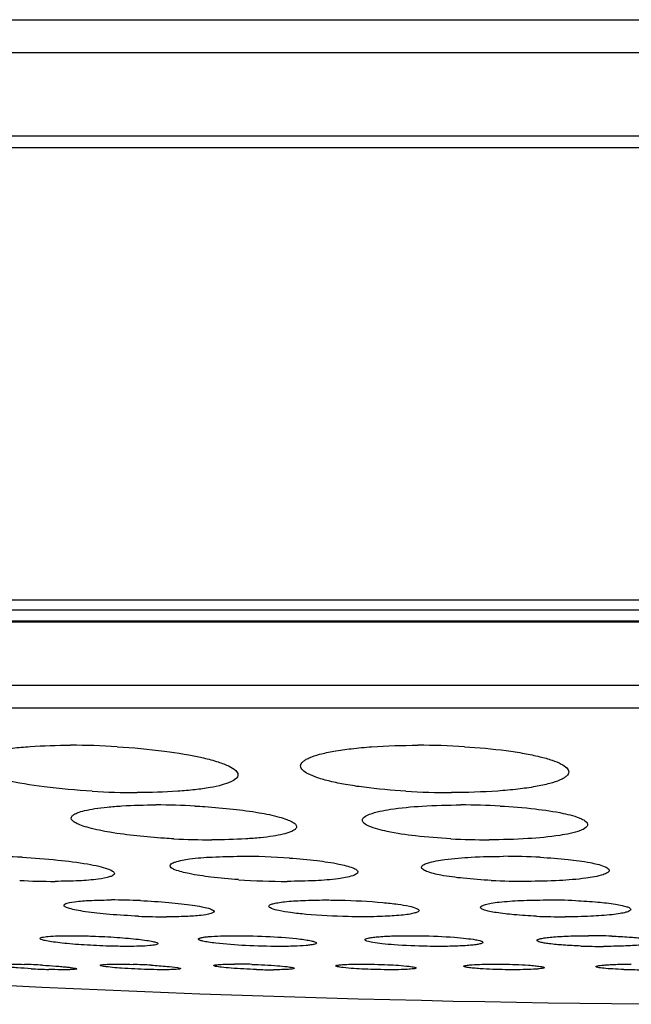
# Model space of a CAD drawing. Header units: millimetres. Extents: x 537 to 2248, y 801 to 1949.
# Tile 29 of 80: x 831 to 842, y 1464 to 1482. Entities that reach past the tile are written whole.
import ezdxf

# ---------------------------------------------------------------- set-up
doc = ezdxf.new("R2010")
doc.units = ezdxf.units.MM
doc.header["$LTSCALE"] = 16.335
doc.layers.get('0').update_dxf_attribs({"linetype": 'CONTINUOUS'})
doc.layers.add('02___PRT_ALL_AXES', color=7, linetype='CONTINUOUS')

msp = doc.modelspace()

# ---------------------------------------------------------------- linework, layer by layer
at = {"color": 7, "linetype": 'Continuous'}
for p, q in [((757.977, 1482.446), (931.344, 1482.446)), ((758.562, 1481.836), (930.76, 1481.836)), ((760.543, 1480.279), (928.778, 1480.279)), ((761.161, 1480.065), (928.161, 1480.065)), ((909.67, 1471.625), (779.651, 1471.625)), ((909.277, 1471.437), (780.044, 1471.437)), ((780.903, 1471.24), (908.418, 1471.24)), ((908.197, 1471.215), (781.125, 1471.215)), ((901.391, 1470.034), (787.931, 1470.034)), ((900.753, 1469.608), (788.568, 1469.608))]:
    msp.add_line(p, q, dxfattribs=at)
msp.add_arc((844.661, 1751.795), 287.708, 266.23382, 273.75835, dxfattribs=at)
at = {"layer": '02___PRT_ALL_AXES', "color": 7, "linetype": 'Continuous'}
for centre, radius, start, end in [((831.597, 1454.595), 14.322, 86.4939, 89.9696), ((838.081, 1454.795), 14.122, 86.4693, 90.0002), ((832.855, 1482.381), 14.346, 266.608, 269.9713), ((838.708, 1482.213), 14.179, 266.5607, 269.9991), ((833.19, 1454.085), 13.719, 86.9265, 89.9737), ((838.883, 1454.28), 13.524, 86.9046, 90.0009), ((834.247, 1480.887), 13.733, 267.0181, 269.975), ((839.409, 1480.722), 13.568, 266.9821, 269.9998), ((830.017, 1453.728), 13.118, 87.0052, 89.9529), ((834.768, 1453.492), 13.353, 86.046, 89.9677), ((839.681, 1453.859), 12.987, 86.9893, 90.009), ((835.653, 1479.748), 13.369, 266.0566, 269.9685), ((831.326, 1479.489), 13.11, 267.0726, 269.9548), ((840.116, 1479.408), 13.028, 267.0638, 270.0073), ((832.357, 1453.533), 12.499, 87.4732, 89.9604), ((840.476, 1453.666), 12.365, 87.4732, 90.0081), ((833.404, 1478.197), 12.479, 267.5408, 269.9622), ((840.824, 1478.117), 12.399, 267.5331, 270.0066), ((841.266, 1453.386), 11.979, 87.9514, 90.0069), ((841.539, 1477.173), 12.007, 267.998, 270.0057), ((830.288, 1450.541), 14.297, 86.8167, 88.167), ((832.372, 1451.823), 13.013, 86.7532, 88.2392), ((834.656, 1454.367), 10.469, 88.1917, 89.9546), ((831.649, 1478.969), 14.24, 266.8676, 268.196), ((835.395, 1475.167), 10.436, 268.225, 269.9562), ((842.246, 1475.257), 10.525, 268.233, 270.0121)]:
    msp.add_arc(centre, radius, start, end, dxfattribs=at)
for points, knots in [([(829.726, 1468.585), (829.726, 1468.61), (829.765, 1468.671), (829.875, 1468.728), (830.04, 1468.783), (830.263, 1468.829), (830.539, 1468.868), (830.992, 1468.907), (831.353, 1468.917), (831.604, 1468.917)], [0, 0, 0, 0, 0.03877, 0.099077, 0.187567, 0.304379, 0.44773, 0.614474, 1, 1, 1, 1]), ([(832.473, 1468.89), (832.768, 1468.872), (833.308, 1468.823), (833.938, 1468.721), (834.338, 1468.616), (834.542, 1468.539), (834.674, 1468.468), (834.726, 1468.396), (834.726, 1468.366)], [0, 0, 0, 0, 0.375403, 0.687564, 0.807673, 0.899475, 0.961974, 1, 1, 1, 1]), ([(835.894, 1468.531), (835.894, 1468.56), (835.926, 1468.607), (835.987, 1468.649), (836.091, 1468.702), (836.268, 1468.757), (836.532, 1468.813), (836.856, 1468.858), (837.379, 1468.905), (837.793, 1468.917), (838.081, 1468.917)], [0, 0, 0, 0, 0.03819, 0.065484, 0.099724, 0.19022, 0.309286, 0.45435, 0.621422, 1, 1, 1, 1]), ([(838.95, 1468.89), (839.211, 1468.874), (839.583, 1468.841), (840.05, 1468.77), (840.337, 1468.711), (840.568, 1468.648), (840.74, 1468.579), (840.853, 1468.513), (840.894, 1468.447), (840.894, 1468.42)], [0, 0, 0, 0, 0.381376, 0.547183, 0.690698, 0.808396, 0.898287, 0.96023, 1, 1, 1, 1]), ([(832.006, 1468.06), (831.708, 1468.077), (831.162, 1468.126), (830.525, 1468.228), (830.12, 1468.334), (829.935, 1468.401), (829.825, 1468.46), (829.761, 1468.506), (829.726, 1468.555), (829.726, 1468.585)], [0, 0, 0, 0, 0.374622, 0.686873, 0.807185, 0.899164, 0.934138, 0.962005, 1, 1, 1, 1]), ([(837.857, 1468.06), (837.595, 1468.076), (837.218, 1468.109), (836.747, 1468.18), (836.458, 1468.238), (836.224, 1468.302), (836.05, 1468.371), (835.936, 1468.438), (835.894, 1468.503), (835.894, 1468.531)], [0, 0, 0, 0, 0.380944, 0.546786, 0.690403, 0.808234, 0.898264, 0.960268, 1, 1, 1, 1]), ([(834.726, 1468.366), (834.726, 1468.34), (834.687, 1468.28), (834.577, 1468.223), (834.412, 1468.168), (834.189, 1468.122), (833.913, 1468.084), (833.46, 1468.044), (833.1, 1468.035), (832.848, 1468.035)], [0, 0, 0, 0, 0.038783, 0.099116, 0.187656, 0.304491, 0.447836, 0.614536, 1, 1, 1, 1]), ([(840.894, 1468.42), (840.894, 1468.391), (840.862, 1468.344), (840.8, 1468.302), (840.696, 1468.25), (840.519, 1468.194), (840.256, 1468.139), (839.931, 1468.094), (839.409, 1468.047), (838.995, 1468.035), (838.707, 1468.035)], [0, 0, 0, 0, 0.038201, 0.065531, 0.099795, 0.190299, 0.309397, 0.454446, 0.62148, 1, 1, 1, 1]), ([(831.618, 1467.559), (831.618, 1467.579), (831.654, 1467.625), (831.744, 1467.664), (831.883, 1467.706), (832.07, 1467.739), (832.302, 1467.768), (832.682, 1467.797), (832.985, 1467.804), (833.196, 1467.804)], [0, 0, 0, 0, 0.035313, 0.094164, 0.182405, 0.299671, 0.443906, 0.611797, 1, 1, 1, 1]), ([(833.925, 1467.784), (833.987, 1467.781), (834.223, 1467.767), (834.46, 1467.746), (834.635, 1467.727)], [0, 0, 0, 0, 0.258498, 1, 1, 1, 1]), ([(834.635, 1467.727), (834.798, 1467.709), (835.088, 1467.67), (835.423, 1467.602), (835.627, 1467.539), (835.728, 1467.495), (835.795, 1467.454), (835.818, 1467.414), (835.818, 1467.398)], [0, 0, 0, 0, 0.391643, 0.698298, 0.813292, 0.900632, 0.960993, 1, 1, 1, 1]), ([(837.046, 1467.519), (837.046, 1467.541), (837.09, 1467.594), (837.266, 1467.668), (837.633, 1467.741), (838.201, 1467.792), (838.642, 1467.804), (838.883, 1467.804)], [0, 0, 0, 0, 0.034909, 0.094927, 0.3046, 0.618768, 1, 1, 1, 1]), ([(839.613, 1467.784), (839.831, 1467.772), (840.226, 1467.741), (840.733, 1467.667), (841.056, 1467.585), (841.209, 1467.508), (841.246, 1467.458), (841.246, 1467.438)], [0, 0, 0, 0, 0.384636, 0.696154, 0.903447, 0.963733, 1, 1, 1, 1]), ([(832.842, 1467.226), (832.674, 1467.244), (832.375, 1467.284), (832.029, 1467.352), (831.818, 1467.415), (831.712, 1467.46), (831.643, 1467.502), (831.618, 1467.543), (831.618, 1467.559)], [0, 0, 0, 0, 0.390927, 0.697974, 0.813263, 0.90086, 0.961301, 1, 1, 1, 1]), ([(838.695, 1467.173), (838.475, 1467.184), (838.076, 1467.216), (837.565, 1467.289), (837.239, 1467.372), (837.084, 1467.449), (837.046, 1467.499), (837.046, 1467.519)], [0, 0, 0, 0, 0.384174, 0.695816, 0.903396, 0.963757, 1, 1, 1, 1]), ([(835.818, 1467.398), (835.818, 1467.379), (835.783, 1467.332), (835.692, 1467.293), (835.553, 1467.252), (835.366, 1467.218), (835.134, 1467.19), (834.754, 1467.161), (834.452, 1467.154), (834.241, 1467.154)], [0, 0, 0, 0, 0.035356, 0.09426, 0.182561, 0.299852, 0.444076, 0.611907, 1, 1, 1, 1]), ([(841.246, 1467.438), (841.246, 1467.416), (841.202, 1467.363), (841.026, 1467.29), (840.659, 1467.217), (840.09, 1467.166), (839.65, 1467.154), (839.409, 1467.154)], [0, 0, 0, 0, 0.034927, 0.095011, 0.304722, 0.618834, 1, 1, 1, 1]), ([(833.532, 1467.172), (833.473, 1467.176), (833.243, 1467.189), (833.013, 1467.208), (832.842, 1467.226)], [0, 0, 0, 0, 0.257721, 1, 1, 1, 1]), ([(830.702, 1466.828), (830.924, 1466.816), (831.331, 1466.786), (831.81, 1466.726), (832.117, 1466.667), (832.277, 1466.622), (832.373, 1466.586), (832.422, 1466.545), (832.422, 1466.527)], [0, 0, 0, 0, 0.375862, 0.693667, 0.816219, 0.908901, 0.969264, 1, 1, 1, 1]), ([(833.461, 1466.67), (833.46, 1466.685), (833.492, 1466.719), (833.615, 1466.763), (833.875, 1466.809), (834.282, 1466.839), (834.599, 1466.846), (834.775, 1466.846)], [0, 0, 0, 0, 0.031933, 0.089629, 0.295179, 0.609381, 1, 1, 1, 1]), ([(835.688, 1466.814), (835.859, 1466.802), (836.168, 1466.774), (836.562, 1466.717), (836.813, 1466.656), (836.93, 1466.604), (836.96, 1466.569), (836.96, 1466.554)], [0, 0, 0, 0, 0.389688, 0.702452, 0.908541, 0.96713, 1, 1, 1, 1]), ([(838.148, 1466.642), (838.148, 1466.658), (838.187, 1466.697), (838.332, 1466.747), (838.639, 1466.801), (839.111, 1466.837), (839.478, 1466.846), (839.679, 1466.846)], [0, 0, 0, 0, 0.031616, 0.090454, 0.300362, 0.616507, 1, 1, 1, 1]), ([(840.363, 1466.828), (840.535, 1466.819), (840.847, 1466.795), (841.245, 1466.743), (841.498, 1466.685), (841.617, 1466.633), (841.648, 1466.598), (841.648, 1466.583)], [0, 0, 0, 0, 0.389634, 0.702224, 0.90823, 0.966842, 1, 1, 1, 1]), ([(834.734, 1466.411), (834.563, 1466.423), (834.254, 1466.451), (833.86, 1466.508), (833.609, 1466.569), (833.491, 1466.621), (833.461, 1466.656), (833.461, 1466.67)], [0, 0, 0, 0, 0.389383, 0.702059, 0.908318, 0.966997, 1, 1, 1, 1]), ([(839.448, 1466.396), (839.274, 1466.405), (838.959, 1466.429), (838.557, 1466.48), (838.3, 1466.539), (838.179, 1466.591), (838.148, 1466.627), (838.148, 1466.642)], [0, 0, 0, 0, 0.389013, 0.701711, 0.908072, 0.966852, 1, 1, 1, 1]), ([(832.422, 1466.527), (832.422, 1466.514), (832.396, 1466.485), (832.294, 1466.447), (832.078, 1466.409), (831.735, 1466.385), (831.466, 1466.379), (831.316, 1466.379)], [0, 0, 0, 0, 0.03232, 0.088948, 0.29074, 0.603158, 1, 1, 1, 1]), ([(836.96, 1466.554), (836.96, 1466.54), (836.928, 1466.506), (836.805, 1466.462), (836.546, 1466.416), (836.139, 1466.386), (835.821, 1466.379), (835.646, 1466.379)], [0, 0, 0, 0, 0.031992, 0.089779, 0.295428, 0.609518, 1, 1, 1, 1]), ([(841.648, 1466.583), (841.648, 1466.566), (841.608, 1466.528), (841.463, 1466.477), (841.157, 1466.424), (840.684, 1466.388), (840.318, 1466.379), (840.117, 1466.379)], [0, 0, 0, 0, 0.031716, 0.09062, 0.30064, 0.616663, 1, 1, 1, 1]), ([(831.481, 1465.933), (831.481, 1465.941), (831.503, 1465.962), (831.583, 1465.986), (831.756, 1466.012), (832.03, 1466.028), (832.245, 1466.032), (832.365, 1466.032)], [0, 0, 0, 0, 0.028932, 0.084274, 0.286356, 0.600697, 1, 1, 1, 1]), ([(832.869, 1465.73), (832.691, 1465.737), (832.433, 1465.753), (832.105, 1465.785), (831.897, 1465.811), (831.728, 1465.838), (831.598, 1465.868), (831.523, 1465.892), (831.481, 1465.92), (831.481, 1465.933)], [0, 0, 0, 0, 0.377256, 0.547421, 0.696835, 0.819913, 0.912587, 0.972028, 1, 1, 1, 1]), ([(832.908, 1466.02), (833.084, 1466.012), (833.34, 1465.996), (833.664, 1465.965), (833.87, 1465.939), (834.037, 1465.912), (834.165, 1465.881), (834.239, 1465.858), (834.281, 1465.83), (834.281, 1465.817)], [0, 0, 0, 0, 0.378117, 0.548271, 0.697528, 0.820361, 0.912791, 0.97206, 1, 1, 1, 1]), ([(835.303, 1465.914), (835.303, 1465.924), (835.331, 1465.948), (835.387, 1465.964), (835.48, 1465.985), (835.665, 1466.008), (835.961, 1466.027), (836.214, 1466.032), (836.354, 1466.032)], [0, 0, 0, 0, 0.028658, 0.085197, 0.173012, 0.291194, 0.607137, 1, 1, 1, 1]), ([(835.996, 1465.764), (835.9, 1465.773), (835.73, 1465.791), (835.514, 1465.825), (835.38, 1465.859), (835.318, 1465.888), (835.303, 1465.906), (835.303, 1465.914)], [0, 0, 0, 0, 0.40142, 0.711279, 0.911192, 0.967684, 1, 1, 1, 1]), ([(836.354, 1466.032), (836.446, 1466.032), (836.803, 1466.027), (837.16, 1466.01), (837.425, 1465.985)], [0, 0, 0, 0, 0.255492, 1, 1, 1, 1]), ([(837.425, 1465.985), (837.519, 1465.976), (837.686, 1465.958), (837.897, 1465.924), (838.027, 1465.89), (838.087, 1465.862), (838.103, 1465.844), (838.102, 1465.836)], [0, 0, 0, 0, 0.402062, 0.711811, 0.911244, 0.967616, 1, 1, 1, 1]), ([(839.25, 1465.895), (839.25, 1465.906), (839.284, 1465.933), (839.351, 1465.952), (839.462, 1465.976), (839.679, 1466.004), (840.022, 1466.026), (840.314, 1466.032), (840.475, 1466.032)], [0, 0, 0, 0, 0.028504, 0.086285, 0.176296, 0.296688, 0.614469, 1, 1, 1, 1]), ([(840.29, 1465.73), (840.151, 1465.736), (839.9, 1465.751), (839.608, 1465.783), (839.426, 1465.815), (839.334, 1465.84), (839.277, 1465.86), (839.25, 1465.884), (839.25, 1465.895)], [0, 0, 0, 0, 0.391775, 0.706397, 0.82468, 0.912964, 0.97032, 1, 1, 1, 1]), ([(842.05, 1465.855), (842.05, 1465.843), (842.015, 1465.817), (841.948, 1465.798), (841.837, 1465.774), (841.62, 1465.747), (841.278, 1465.724), (840.986, 1465.718), (840.825, 1465.718)], [0, 0, 0, 0, 0.028613, 0.086458, 0.176558, 0.296965, 0.61462, 1, 1, 1, 1]), ([(841.021, 1466.02), (841.159, 1466.014), (841.408, 1465.998), (841.697, 1465.966), (841.877, 1465.935), (841.968, 1465.91), (842.023, 1465.89), (842.05, 1465.866), (842.05, 1465.855)], [0, 0, 0, 0, 0.392408, 0.706937, 0.825085, 0.913156, 0.970334, 1, 1, 1, 1]), ([(834.281, 1465.817), (834.281, 1465.809), (834.258, 1465.789), (834.178, 1465.764), (834.005, 1465.738), (833.731, 1465.722), (833.516, 1465.718), (833.396, 1465.718)], [0, 0, 0, 0, 0.028922, 0.084317, 0.2864, 0.600674, 1, 1, 1, 1]), ([(837.051, 1465.718), (836.961, 1465.718), (836.609, 1465.723), (836.257, 1465.74), (835.996, 1465.764)], [0, 0, 0, 0, 0.254999, 1, 1, 1, 1]), ([(838.102, 1465.836), (838.102, 1465.826), (838.074, 1465.802), (838.017, 1465.786), (837.924, 1465.765), (837.74, 1465.742), (837.444, 1465.723), (837.191, 1465.718), (837.051, 1465.718)], [0, 0, 0, 0, 0.028732, 0.085386, 0.173312, 0.291503, 0.607302, 1, 1, 1, 1]), ([(831.035, 1465.314), (831.035, 1465.319), (831.05, 1465.33), (831.1, 1465.342), (831.211, 1465.356), (831.387, 1465.364), (831.527, 1465.366), (831.605, 1465.366)], [0, 0, 0, 0, 0.025685, 0.078845, 0.277962, 0.592686, 1, 1, 1, 1]), ([(832.263, 1465.173), (832.11, 1465.179), (831.886, 1465.19), (831.6, 1465.212), (831.414, 1465.231), (831.262, 1465.25), (831.142, 1465.27), (831.079, 1465.287), (831.035, 1465.304), (831.035, 1465.314)], [0, 0, 0, 0, 0.369925, 0.541223, 0.693318, 0.819589, 0.914714, 0.974973, 1, 1, 1, 1]), ([(831.605, 1465.366), (831.637, 1465.366), (831.774, 1465.365), (831.911, 1465.362), (832.016, 1465.358)], [0, 0, 0, 0, 0.23621, 1, 1, 1, 1]), ([(832.016, 1465.358), (832.168, 1465.353), (832.391, 1465.341), (832.676, 1465.319), (832.86, 1465.301), (833.011, 1465.282), (833.129, 1465.261), (833.192, 1465.245), (833.235, 1465.228), (833.235, 1465.218)], [0, 0, 0, 0, 0.37076, 0.5421, 0.694097, 0.820132, 0.915029, 0.975051, 1, 1, 1, 1]), ([(833.989, 1465.303), (833.989, 1465.309), (834.009, 1465.321), (834.044, 1465.33), (834.105, 1465.341), (834.225, 1465.353), (834.422, 1465.364), (834.59, 1465.366), (834.684, 1465.366)], [0, 0, 0, 0, 0.025731, 0.080053, 0.165943, 0.282568, 0.598537, 1, 1, 1, 1]), ([(834.684, 1465.366), (834.9, 1465.366), (835.302, 1465.354), (835.704, 1465.326), (835.891, 1465.303)], [0, 0, 0, 0, 0.534187, 1, 1, 1, 1]), ([(837.095, 1465.291), (837.095, 1465.298), (837.119, 1465.313), (837.161, 1465.323), (837.235, 1465.336), (837.38, 1465.351), (837.612, 1465.363), (837.811, 1465.366), (837.921, 1465.366)], [0, 0, 0, 0, 0.02559, 0.081186, 0.168925, 0.287505, 0.605058, 1, 1, 1, 1]), ([(837.921, 1465.366), (837.993, 1465.366), (838.274, 1465.363), (838.554, 1465.352), (838.763, 1465.336)], [0, 0, 0, 0, 0.255505, 1, 1, 1, 1]), ([(838.763, 1465.336), (838.837, 1465.33), (838.967, 1465.318), (839.132, 1465.297), (839.235, 1465.275), (839.282, 1465.258), (839.295, 1465.246), (839.295, 1465.241)], [0, 0, 0, 0, 0.405927, 0.71795, 0.917155, 0.97171, 1, 1, 1, 1]), ([(840.302, 1465.278), (840.302, 1465.287), (840.331, 1465.303), (840.381, 1465.315), (840.47, 1465.33), (840.585, 1465.342), (840.728, 1465.352), (840.957, 1465.363), (841.138, 1465.366), (841.264, 1465.366)], [0, 0, 0, 0, 0.025596, 0.0825, 0.172457, 0.293243, 0.441441, 0.612569, 1, 1, 1, 1]), ([(841.694, 1465.358), (841.802, 1465.354), (841.997, 1465.344), (842.224, 1465.324), (842.365, 1465.304), (842.437, 1465.288), (842.479, 1465.276), (842.502, 1465.261), (842.502, 1465.253)], [0, 0, 0, 0, 0.394996, 0.711349, 0.829849, 0.917677, 0.973645, 1, 1, 1, 1]), ([(832.665, 1465.166), (832.633, 1465.166), (832.499, 1465.167), (832.366, 1465.17), (832.263, 1465.173)], [0, 0, 0, 0, 0.236382, 1, 1, 1, 1]), ([(833.235, 1465.218), (833.235, 1465.213), (833.22, 1465.202), (833.17, 1465.19), (833.059, 1465.176), (832.883, 1465.168), (832.743, 1465.166), (832.665, 1465.166)], [0, 0, 0, 0, 0.025776, 0.079034, 0.278189, 0.592773, 1, 1, 1, 1]), ([(834.313, 1465.226), (834.267, 1465.231), (834.188, 1465.242), (834.083, 1465.261), (834.026, 1465.276), (833.989, 1465.293), (833.989, 1465.303)], [0, 0, 0, 0, 0.411486, 0.720191, 0.915511, 1, 1, 1, 1]), ([(835.494, 1465.166), (835.285, 1465.166), (834.891, 1465.177), (834.497, 1465.204), (834.313, 1465.226)], [0, 0, 0, 0, 0.530708, 1, 1, 1, 1]), ([(836.189, 1465.229), (836.189, 1465.223), (836.17, 1465.21), (836.135, 1465.202), (836.074, 1465.191), (835.953, 1465.178), (835.757, 1465.168), (835.589, 1465.166), (835.494, 1465.166)], [0, 0, 0, 0, 0.025725, 0.080102, 0.165997, 0.282611, 0.59851, 1, 1, 1, 1]), ([(835.891, 1465.303), (835.933, 1465.297), (836.006, 1465.288), (836.103, 1465.269), (836.156, 1465.255), (836.189, 1465.238), (836.189, 1465.229)], [0, 0, 0, 0, 0.411744, 0.719821, 0.91465, 1, 1, 1, 1]), ([(837.638, 1465.195), (837.562, 1465.201), (837.429, 1465.212), (837.261, 1465.234), (837.156, 1465.256), (837.108, 1465.273), (837.095, 1465.285), (837.095, 1465.291)], [0, 0, 0, 0, 0.405273, 0.717352, 0.91701, 0.971707, 1, 1, 1, 1]), ([(838.468, 1465.166), (838.398, 1465.166), (838.12, 1465.169), (837.843, 1465.18), (837.638, 1465.195)], [0, 0, 0, 0, 0.255071, 1, 1, 1, 1]), ([(839.295, 1465.241), (839.295, 1465.234), (839.27, 1465.219), (839.228, 1465.209), (839.154, 1465.196), (839.01, 1465.181), (838.777, 1465.169), (838.578, 1465.166), (838.468, 1465.166)], [0, 0, 0, 0, 0.025668, 0.081376, 0.169222, 0.287807, 0.605212, 1, 1, 1, 1]), ([(841.119, 1465.173), (841.01, 1465.177), (840.813, 1465.187), (840.583, 1465.207), (840.441, 1465.227), (840.368, 1465.243), (840.325, 1465.255), (840.302, 1465.271), (840.302, 1465.278)], [0, 0, 0, 0, 0.39436, 0.710789, 0.82942, 0.917457, 0.973607, 1, 1, 1, 1]), ([(842.502, 1465.253), (842.502, 1465.245), (842.472, 1465.228), (842.422, 1465.217), (842.334, 1465.201), (842.219, 1465.19), (842.076, 1465.179), (841.847, 1465.169), (841.666, 1465.166), (841.54, 1465.166)], [0, 0, 0, 0, 0.02571, 0.082673, 0.172718, 0.293517, 0.441679, 0.612712, 1, 1, 1, 1]), ([(830.871, 1464.75), (830.785, 1464.755), (830.663, 1464.763), (830.508, 1464.775), (830.411, 1464.784), (830.334, 1464.793), (830.273, 1464.802), (830.243, 1464.81), (830.22, 1464.815), (830.22, 1464.819)], [0, 0, 0, 0, 0.389593, 0.561428, 0.710454, 0.832037, 0.922083, 0.978316, 1, 1, 1, 1]), ([(830.456, 1464.836), (830.478, 1464.836), (830.574, 1464.835), (830.671, 1464.833), (830.745, 1464.831)], [0, 0, 0, 0, 0.222647, 1, 1, 1, 1]), ([(831.082, 1464.816), (831.166, 1464.811), (831.286, 1464.803), (831.438, 1464.791), (831.533, 1464.782), (831.608, 1464.773), (831.668, 1464.765), (831.697, 1464.757), (831.72, 1464.752), (831.72, 1464.748)], [0, 0, 0, 0, 0.390883, 0.562747, 0.711504, 0.832735, 0.922427, 0.978359, 1, 1, 1, 1]), ([(832.155, 1464.814), (832.155, 1464.817), (832.164, 1464.821), (832.189, 1464.826), (832.25, 1464.832), (832.345, 1464.835), (832.421, 1464.836), (832.464, 1464.836)], [0, 0, 0, 0, 0.022479, 0.073994, 0.270594, 0.586212, 1, 1, 1, 1]), ([(832.22, 1464.794), (832.204, 1464.797), (832.187, 1464.802), (832.155, 1464.808), (832.155, 1464.814)], [0, 0, 0, 0, 0.722258, 1, 1, 1, 1]), ([(833.044, 1464.736), (832.882, 1464.741), (832.607, 1464.756), (832.332, 1464.776), (832.22, 1464.794)], [0, 0, 0, 0, 0.589977, 1, 1, 1, 1]), ([(832.464, 1464.836), (832.488, 1464.836), (832.59, 1464.835), (832.693, 1464.833), (832.772, 1464.831)], [0, 0, 0, 0, 0.229267, 1, 1, 1, 1]), ([(833.109, 1464.816), (833.208, 1464.81), (833.371, 1464.798), (833.534, 1464.783), (833.598, 1464.771)], [0, 0, 0, 0, 0.601488, 1, 1, 1, 1]), ([(833.655, 1464.753), (833.655, 1464.75), (833.646, 1464.746), (833.621, 1464.741), (833.56, 1464.735), (833.465, 1464.732), (833.389, 1464.731), (833.346, 1464.731)], [0, 0, 0, 0, 0.022461, 0.073992, 0.270582, 0.586117, 1, 1, 1, 1]), ([(833.598, 1464.771), (833.613, 1464.769), (833.628, 1464.764), (833.655, 1464.758), (833.655, 1464.753)], [0, 0, 0, 0, 0.71991, 1, 1, 1, 1]), ([(834.276, 1464.809), (834.276, 1464.812), (834.287, 1464.817), (834.305, 1464.821), (834.339, 1464.825), (834.406, 1464.831), (834.516, 1464.835), (834.611, 1464.836), (834.664, 1464.836)], [0, 0, 0, 0, 0.022388, 0.074719, 0.159, 0.274245, 0.591004, 1, 1, 1, 1]), ([(834.308, 1464.794), (834.3, 1464.796), (834.29, 1464.799), (834.276, 1464.805), (834.276, 1464.809)], [0, 0, 0, 0, 0.701349, 1, 1, 1, 1]), ([(835.072, 1464.736), (834.913, 1464.741), (834.696, 1464.751), (834.441, 1464.774), (834.345, 1464.786), (834.308, 1464.794)], [0, 0, 0, 0, 0.619359, 0.853058, 1, 1, 1, 1]), ([(834.986, 1464.831), (835.146, 1464.826), (835.365, 1464.816), (835.619, 1464.792), (835.714, 1464.78), (835.749, 1464.771)], [0, 0, 0, 0, 0.626483, 0.858798, 1, 1, 1, 1]), ([(835.775, 1464.758), (835.775, 1464.755), (835.764, 1464.75), (835.746, 1464.746), (835.712, 1464.742), (835.645, 1464.736), (835.535, 1464.732), (835.44, 1464.731), (835.387, 1464.731)], [0, 0, 0, 0, 0.022511, 0.074902, 0.159242, 0.274498, 0.591097, 1, 1, 1, 1]), ([(835.749, 1464.771), (835.756, 1464.769), (835.764, 1464.767), (835.775, 1464.761), (835.775, 1464.758)], [0, 0, 0, 0, 0.694779, 1, 1, 1, 1]), ([(836.548, 1464.803), (836.548, 1464.806), (836.563, 1464.813), (836.585, 1464.817), (836.627, 1464.823), (836.709, 1464.829), (836.843, 1464.835), (836.958, 1464.836), (837.022, 1464.836)], [0, 0, 0, 0, 0.022635, 0.075894, 0.161805, 0.278796, 0.596764, 1, 1, 1, 1]), ([(836.686, 1464.771), (836.666, 1464.773), (836.633, 1464.778), (836.588, 1464.786), (836.564, 1464.792), (836.548, 1464.799), (836.548, 1464.803)], [0, 0, 0, 0, 0.416959, 0.724953, 0.918167, 1, 1, 1, 1]), ([(837.574, 1464.731), (837.411, 1464.731), (837.114, 1464.739), (836.818, 1464.756), (836.686, 1464.771)], [0, 0, 0, 0, 0.551229, 1, 1, 1, 1]), ([(837.022, 1464.836), (837.188, 1464.836), (837.486, 1464.828), (837.785, 1464.811), (837.918, 1464.795)], [0, 0, 0, 0, 0.553621, 1, 1, 1, 1]), ([(838.048, 1464.764), (838.048, 1464.761), (838.034, 1464.754), (838.011, 1464.75), (837.969, 1464.744), (837.887, 1464.738), (837.753, 1464.732), (837.638, 1464.731), (837.574, 1464.731)], [0, 0, 0, 0, 0.022801, 0.076193, 0.162166, 0.279187, 0.596956, 1, 1, 1, 1]), ([(837.918, 1464.795), (837.936, 1464.793), (837.968, 1464.789), (838.011, 1464.781), (838.034, 1464.775), (838.048, 1464.768), (838.048, 1464.764)], [0, 0, 0, 0, 0.417143, 0.72482, 0.917816, 1, 1, 1, 1]), ([(838.937, 1464.796), (838.937, 1464.801), (838.955, 1464.808), (838.982, 1464.813), (839.033, 1464.82), (839.131, 1464.828), (839.29, 1464.834), (839.425, 1464.836), (839.5, 1464.836)], [0, 0, 0, 0, 0.022978, 0.077626, 0.165319, 0.284311, 0.60359, 1, 1, 1, 1]), ([(839.242, 1464.75), (839.199, 1464.753), (839.124, 1464.759), (839.03, 1464.769), (838.971, 1464.78), (838.945, 1464.788), (838.937, 1464.794), (838.937, 1464.796)], [0, 0, 0, 0, 0.411755, 0.724585, 0.921563, 0.974635, 1, 1, 1, 1]), ([(839.5, 1464.836), (839.556, 1464.836), (839.77, 1464.834), (839.984, 1464.827), (840.142, 1464.816)], [0, 0, 0, 0, 0.260272, 1, 1, 1, 1]), ([(840.437, 1464.77), (840.437, 1464.766), (840.419, 1464.759), (840.392, 1464.754), (840.341, 1464.747), (840.242, 1464.739), (840.084, 1464.733), (839.948, 1464.731), (839.873, 1464.731)], [0, 0, 0, 0, 0.023025, 0.077769, 0.16547, 0.284459, 0.60362, 1, 1, 1, 1]), ([(840.142, 1464.816), (840.184, 1464.813), (840.256, 1464.807), (840.347, 1464.797), (840.404, 1464.787), (840.429, 1464.779), (840.437, 1464.773), (840.437, 1464.77)], [0, 0, 0, 0, 0.41236, 0.725022, 0.92151, 0.974444, 1, 1, 1, 1]), ([(841.404, 1464.79), (841.404, 1464.795), (841.426, 1464.803), (841.458, 1464.809), (841.519, 1464.817), (841.597, 1464.823), (841.694, 1464.829), (841.851, 1464.834), (841.974, 1464.836), (842.06, 1464.836)], [0, 0, 0, 0, 0.023053, 0.079288, 0.169046, 0.290254, 0.439071, 0.611164, 1, 1, 1, 1]), ([(841.921, 1464.736), (841.852, 1464.738), (841.727, 1464.744), (841.581, 1464.754), (841.491, 1464.764), (841.445, 1464.772), (841.42, 1464.779), (841.404, 1464.786), (841.404, 1464.79)], [0, 0, 0, 0, 0.399494, 0.716504, 0.834615, 0.921815, 0.976352, 1, 1, 1, 1]), ([(831.483, 1464.731), (831.462, 1464.731), (831.368, 1464.732), (831.274, 1464.734), (831.2, 1464.736)], [0, 0, 0, 0, 0.222994, 1, 1, 1, 1]), ([(831.72, 1464.748), (831.72, 1464.742), (831.689, 1464.74), (831.652, 1464.734), (831.573, 1464.732), (831.516, 1464.731), (831.483, 1464.731)], [0, 0, 0, 0, 0.071503, 0.266255, 0.581241, 1, 1, 1, 1]), ([(833.346, 1464.731), (833.323, 1464.731), (833.222, 1464.732), (833.122, 1464.734), (833.044, 1464.736)], [0, 0, 0, 0, 0.229512, 1, 1, 1, 1]), ([(839.873, 1464.731), (839.819, 1464.731), (839.608, 1464.733), (839.397, 1464.74), (839.242, 1464.75)], [0, 0, 0, 0, 0.259428, 1, 1, 1, 1])]:
    msp.add_open_spline(points, degree=3, knots=knots, dxfattribs=at)

doc.saveas('drawing.dxf')
